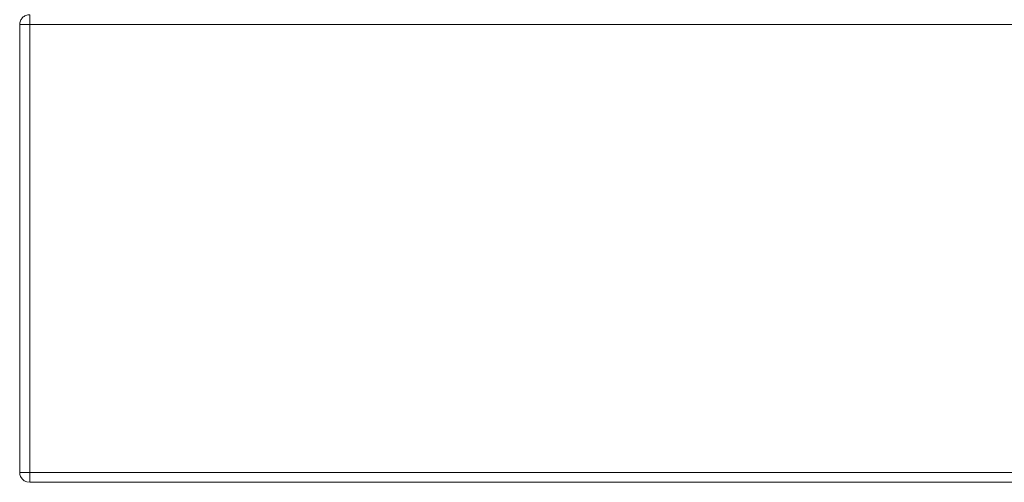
# Model space of a CAD drawing. Header units: millimetres. Extents: x 17747 to 112039, y -74980 to 446921.
# Tile 249 of 256: x 55045 to 55243, y 220178 to 220271. Entities that reach past the tile are written whole.
import ezdxf

# ---------------------------------------------------------------- set-up
doc = ezdxf.new("R2010")
doc.units = ezdxf.units.MM
doc.layers.add('UT_ZARIZENI - ZDROJ TEPLA', color=3, linetype='Continuous', lineweight=35)

msp = doc.modelspace()

# ---------------------------------------------------------------- linework, layer by layer
at = {"layer": 'UT_ZARIZENI - ZDROJ TEPLA', "lineweight": 13}
for p, q in [((55045.38, 220180.47), (55045.38, 220270.47)), ((55047.38, 220270.47), (55045.38, 220270.47)), ((55047.38, 220180.47), (55047.38, 220270.47)), ((55047.38, 220270.47), (55440.13, 220270.47)), ((55047.38, 220180.47), (55045.38, 220180.47)), ((55439.13, 220180.47), (55047.38, 220180.47)), ((55047.38, 220178.47), (55047.4, 220178.47)), ((55440.12, 220178.47), (55047.4, 220178.47))]:
    msp.add_line(p, q, dxfattribs=at)
for points, knots in [([(55047.38, 220272.47), (55047.24, 220272.47), (55046.98, 220272.44), (55046.73, 220272.36), (55046.49, 220272.26), (55046.26, 220272.14), (55046.05, 220271.97), (55045.87, 220271.79), (55045.7, 220271.58), (55045.58, 220271.35), (55045.48, 220271.11), (55045.4, 220270.86), (55045.38, 220270.6), (55045.38, 220270.47)], [0, 0, 0, 0, 0.125, 0.25, 0.25, 0.375, 0.5, 0.5, 0.625, 0.75, 0.75, 0.875, 1, 1, 1, 1]), ([(55047.4, 220272.47), (55047.39, 220272.47), (55047.39, 220272), (55047.38, 220271.31), (55047.38, 220271.05), (55047.38, 220270.76), (55047.38, 220270.47)], [0, 0, 0, 0, 0.72308, 0.72308, 0.72308, 1, 1, 1, 1]), ([(55047.38, 220178.47), (55046.62, 220178.47), (55045.88, 220178.94), (55045.56, 220179.62), (55045.44, 220179.89), (55045.38, 220180.18), (55045.38, 220180.47)], [0, 0, 0, 0, 0.72308, 0.72308, 0.72308, 1, 1, 1, 1])]:
    msp.add_open_spline(points, degree=3, knots=knots, dxfattribs=at)
msp.add_open_spline([(55047.4, 220178.47), (55047.39, 220178.47), (55047.39, 220178.49), (55047.39, 220178.61), (55047.39, 220178.79), (55047.39, 220179.04), (55047.38, 220179.35), (55047.38, 220179.7), (55047.38, 220180.07), (55047.38, 220180.34), (55047.38, 220180.47)], degree=3, dxfattribs=at)

doc.saveas('drawing.dxf')
